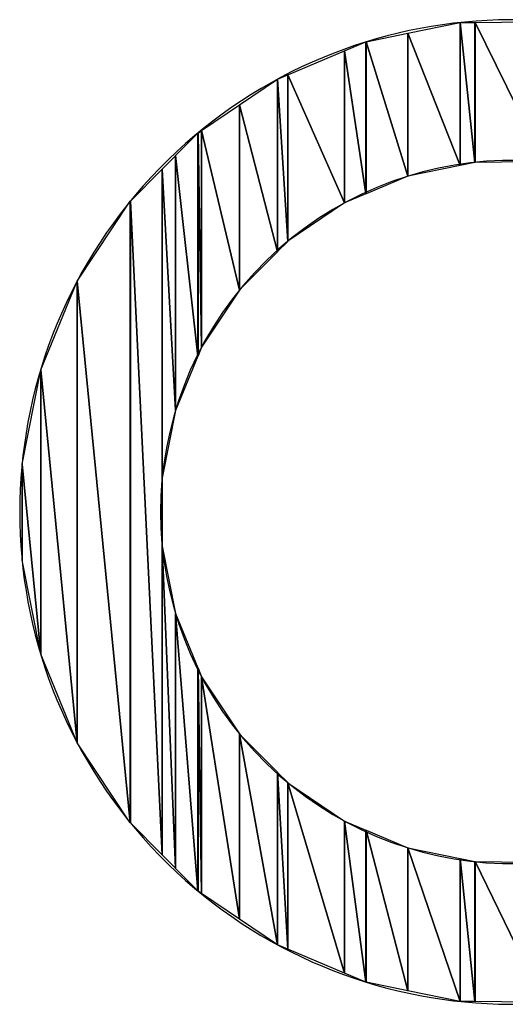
# Model space of a CAD drawing. Header units: inches. Extents: x 3 to 289, y 4 to 291.
# Tile 70 of 256: x 55.098 to 55.233, y 94.278 to 94.551. Entities that reach past the tile are written whole.
import ezdxf

# ---------------------------------------------------------------- set-up
doc = ezdxf.new("R2010")
doc.units = ezdxf.units.IN
doc.header["$LTSCALE"] = 0.5
doc.header["$MEASUREMENT"] = 0
doc.layers.add('PLOTVIEW1', color=7, linetype='Continuous')

msp = doc.modelspace()

# ---------------------------------------------------------------- linework, layer by layer
at = {"layer": 'PLOTVIEW1', "color": 190, "linetype": 'Continuous'}
for p, q in [((55.20567107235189, 94.54767602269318), (55.22014925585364, 94.55067581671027)), ((55.22014925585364, 94.55067581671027), (55.22017494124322, 94.55067604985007)), ((55.22014925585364, 94.55067581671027), (55.22014925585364, 94.51096963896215)), ((55.22014925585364, 94.51096963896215), (55.22014925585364, 94.55067581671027)), ((55.22014925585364, 94.55067581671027), (55.22017494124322, 94.51097496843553)), ((55.22017494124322, 94.51097496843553), (55.22014925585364, 94.55067581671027)), ((55.22017494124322, 94.55067604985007), (55.22428034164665, 94.5507133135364)), ((55.22017494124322, 94.55067604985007), (55.22017494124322, 94.51097496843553)), ((55.22017494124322, 94.51097496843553), (55.22017494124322, 94.55067604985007)), ((55.22017494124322, 94.55067604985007), (55.22428034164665, 94.51182679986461)), ((55.22428034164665, 94.51182679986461), (55.22017494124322, 94.55067604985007)), ((55.22428034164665, 94.5507133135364), (55.22430966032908, 94.55071357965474)), ((55.22428034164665, 94.5507133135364), (55.22428034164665, 94.51182679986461)), ((55.22428034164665, 94.51182679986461), (55.22428034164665, 94.5507133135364)), ((55.22428034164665, 94.5507133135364), (55.22430966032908, 94.51182707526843)), ((55.22430966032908, 94.51182707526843), (55.22428034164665, 94.5507133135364)), ((55.22430966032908, 94.55071357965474), (55.24331388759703, 94.55088607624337)), ((55.22430966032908, 94.55071357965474), (55.22430966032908, 94.51182707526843)), ((55.22430966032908, 94.51182707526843), (55.22430966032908, 94.55071357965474)), ((55.22430966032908, 94.55071357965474), (55.24331388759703, 94.51200559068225)), ((55.24331388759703, 94.51200559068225), (55.22430966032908, 94.55071357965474)), ((55.19407565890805, 94.54527352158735), (55.2056429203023, 94.547670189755)), ((55.2056429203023, 94.547670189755), (55.20567107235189, 94.54767602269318)), ((55.2056429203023, 94.547670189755), (55.2056429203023, 94.50795971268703)), ((55.2056429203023, 94.50795971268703), (55.2056429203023, 94.547670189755)), ((55.2056429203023, 94.547670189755), (55.20567107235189, 94.50796555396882)), ((55.20567107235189, 94.50796555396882), (55.2056429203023, 94.547670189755)), ((55.20567107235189, 94.54767602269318), (55.20567107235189, 94.50796555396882)), ((55.20567107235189, 94.50796555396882), (55.20567107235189, 94.54767602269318)), ((55.20567107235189, 94.54767602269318), (55.22014925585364, 94.51096963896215)), ((55.22014925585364, 94.51096963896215), (55.20567107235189, 94.54767602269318)), ((55.18813538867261, 94.5427706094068), (55.19405099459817, 94.54526841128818)), ((55.19405099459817, 94.54526841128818), (55.19407565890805, 94.54527352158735)), ((55.19405099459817, 94.54526841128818), (55.19405099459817, 94.50306170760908)), ((55.19405099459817, 94.50306170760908), (55.19405099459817, 94.54526841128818)), ((55.19405099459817, 94.54526841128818), (55.19407565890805, 94.50307212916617)), ((55.19407565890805, 94.50307212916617), (55.19405099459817, 94.54526841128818)), ((55.19407565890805, 94.54527352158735), (55.19407565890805, 94.50307212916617)), ((55.19407565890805, 94.50307212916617), (55.19407565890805, 94.54527352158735)), ((55.19407565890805, 94.54527352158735), (55.2056429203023, 94.50795971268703)), ((55.2056429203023, 94.50795971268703), (55.19407565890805, 94.54527352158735)), ((55.17236861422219, 94.53611325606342), (55.18810947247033, 94.54275966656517)), ((55.18810947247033, 94.54275966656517), (55.18813538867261, 94.5427706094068)), ((55.18810947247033, 94.54275966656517), (55.18810947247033, 94.50055120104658)), ((55.18810947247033, 94.50055120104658), (55.18810947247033, 94.54275966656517)), ((55.18810947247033, 94.54275966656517), (55.18813538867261, 94.50056215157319)), ((55.18813538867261, 94.50056215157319), (55.18810947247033, 94.54275966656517)), ((55.18813538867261, 94.5427706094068), (55.18813538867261, 94.50056215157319)), ((55.18813538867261, 94.50056215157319), (55.18813538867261, 94.5427706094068)), ((55.18813538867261, 94.5427706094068), (55.19405099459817, 94.50306170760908)), ((55.19405099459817, 94.50306170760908), (55.18813538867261, 94.5427706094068)), ((55.16952018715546, 94.53491053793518), (55.17234591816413, 94.5361036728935)), ((55.17234591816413, 94.5361036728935), (55.17236861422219, 94.53611325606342)), ((55.17234591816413, 94.5361036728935), (55.17234591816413, 94.48988264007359)), ((55.17234591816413, 94.48988264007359), (55.17234591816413, 94.5361036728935)), ((55.17234591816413, 94.5361036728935), (55.17236861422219, 94.4898980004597)), ((55.17236861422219, 94.4898980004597), (55.17234591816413, 94.5361036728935)), ((55.17236861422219, 94.53611325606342), (55.17236861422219, 94.4898980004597)), ((55.17236861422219, 94.4898980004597), (55.17236861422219, 94.53611325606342)), ((55.17236861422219, 94.53611325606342), (55.18810947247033, 94.50055120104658)), ((55.18810947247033, 94.50055120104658), (55.17236861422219, 94.53611325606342)), ((55.15896957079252, 94.52777916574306), (55.16949748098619, 94.53490095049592)), ((55.16949748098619, 94.53490095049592), (55.16952018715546, 94.53491053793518)), ((55.16949748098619, 94.53490095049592), (55.16949748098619, 94.48700688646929)), ((55.16949748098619, 94.48700688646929), (55.16949748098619, 94.53490095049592)), ((55.16949748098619, 94.53490095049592), (55.16952018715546, 94.48702981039)), ((55.16952018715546, 94.48702981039), (55.16949748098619, 94.53490095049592)), ((55.16952018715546, 94.53491053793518), (55.16952018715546, 94.48702981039)), ((55.16952018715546, 94.48702981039), (55.16952018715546, 94.53491053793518)), ((55.16952018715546, 94.53491053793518), (55.17234591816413, 94.48988264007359)), ((55.17234591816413, 94.48988264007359), (55.16952018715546, 94.53491053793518)), ((55.14844715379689, 94.52066109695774), (55.15895095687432, 94.52776657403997)), ((55.15895095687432, 94.52776657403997), (55.15896957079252, 94.52777916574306)), ((55.15895095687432, 94.52776657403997), (55.15895095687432, 94.47635922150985)), ((55.15895095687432, 94.47635922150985), (55.15895095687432, 94.52776657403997)), ((55.15895095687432, 94.52776657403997), (55.15896957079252, 94.47637801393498)), ((55.15896957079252, 94.47637801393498), (55.15895095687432, 94.52776657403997)), ((55.15896957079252, 94.52777916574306), (55.15896957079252, 94.47637801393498)), ((55.15896957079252, 94.47637801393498), (55.15896957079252, 94.52777916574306)), ((55.15896957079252, 94.52777916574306), (55.16949748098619, 94.48700688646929)), ((55.16949748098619, 94.48700688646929), (55.15896957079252, 94.52777916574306)), ((55.14120100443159, 94.51368944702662), (55.14742156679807, 94.51996732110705)), ((55.14742156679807, 94.51996732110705), (55.14744145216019, 94.51998077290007)), ((55.14742156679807, 94.51996732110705), (55.14742156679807, 94.45803484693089)), ((55.14742156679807, 94.45803484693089), (55.14742156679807, 94.51996732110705)), ((55.14742156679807, 94.51996732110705), (55.14744145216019, 94.45808319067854)), ((55.14744145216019, 94.45808319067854), (55.14742156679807, 94.51996732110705)), ((55.14744145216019, 94.51998077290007), (55.14843332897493, 94.5206517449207)), ((55.14744145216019, 94.51998077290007), (55.14744145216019, 94.45808319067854)), ((55.14744145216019, 94.45808319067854), (55.14744145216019, 94.51998077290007)), ((55.14744145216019, 94.51998077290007), (55.14843332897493, 94.46049456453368)), ((55.14843332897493, 94.46049456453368), (55.14744145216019, 94.51998077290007)), ((55.14843332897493, 94.5206517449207), (55.14844715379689, 94.52066109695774)), ((55.14843332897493, 94.5206517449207), (55.14843332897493, 94.46049456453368)), ((55.14843332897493, 94.46049456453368), (55.14843332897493, 94.5206517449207)), ((55.14843332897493, 94.5206517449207), (55.14844715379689, 94.46051541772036)), ((55.14844715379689, 94.46051541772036), (55.14843332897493, 94.5206517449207)), ((55.14844715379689, 94.52066109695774), (55.14844715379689, 94.46051541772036)), ((55.14844715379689, 94.46051541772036), (55.14844715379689, 94.52066109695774)), ((55.14844715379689, 94.52066109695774), (55.15895095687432, 94.47635922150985)), ((55.15895095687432, 94.47635922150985), (55.14844715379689, 94.52066109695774)), ((55.13750633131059, 94.50996073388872), (55.14119249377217, 94.5136808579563)), ((55.14119249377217, 94.5136808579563), (55.14120100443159, 94.51368944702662)), ((55.14119249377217, 94.5136808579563), (55.14119249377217, 94.44289120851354)), ((55.14119249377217, 94.44289120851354), (55.14119249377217, 94.5136808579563)), ((55.14119249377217, 94.5136808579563), (55.14120100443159, 94.4429118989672)), ((55.14120100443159, 94.4429118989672), (55.14119249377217, 94.5136808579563)), ((55.14120100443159, 94.51368944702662), (55.14120100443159, 94.4429118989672)), ((55.14120100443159, 94.4429118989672), (55.14120100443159, 94.51368944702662)), ((55.14120100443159, 94.51368944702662), (55.14742156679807, 94.45803484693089)), ((55.14742156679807, 94.45803484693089), (55.14120100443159, 94.51368944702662)), ((55.22014925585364, 94.51096963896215), (55.20567107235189, 94.50796555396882)), ((55.22017494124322, 94.51097496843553), (55.22014925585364, 94.51096963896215)), ((55.22428034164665, 94.51182679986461), (55.22017494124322, 94.51097496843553)), ((55.22430966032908, 94.51182707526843), (55.22428034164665, 94.51182679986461)), ((55.24331388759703, 94.51200559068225), (55.22430966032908, 94.51182707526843)), ((55.12867828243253, 94.50105134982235), (55.13750345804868, 94.50995783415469)), ((55.13750345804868, 94.50995783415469), (55.13750633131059, 94.50996073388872)), ((55.13750345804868, 94.50995783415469), (55.13750345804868, 94.31947237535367)), ((55.13750345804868, 94.4242177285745), (55.13750345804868, 94.50995783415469)), ((55.13750345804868, 94.50995783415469), (55.13750633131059, 94.4242322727)), ((55.13750633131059, 94.4242322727), (55.13750345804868, 94.50995783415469)), ((55.13750633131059, 94.50996073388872), (55.13750633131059, 94.4242322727)), ((55.13750633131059, 94.4242322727), (55.13750633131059, 94.50996073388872)), ((55.13750633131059, 94.50996073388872), (55.14119249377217, 94.44289120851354)), ((55.14119249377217, 94.44289120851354), (55.13750633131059, 94.50996073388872)), ((55.2056429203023, 94.50795971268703), (55.19407565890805, 94.50307212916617)), ((55.20567107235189, 94.50796555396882), (55.2056429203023, 94.50795971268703)), ((55.19405099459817, 94.50306170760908), (55.18813538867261, 94.50056215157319)), ((55.19407565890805, 94.50307212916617), (55.19405099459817, 94.50306170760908)), ((55.11394353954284, 94.47884121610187), (55.12866197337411, 94.50103489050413)), ((55.12866197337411, 94.50103489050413), (55.12867828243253, 94.50105134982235)), ((55.12866197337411, 94.50103489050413), (55.12866197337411, 94.32840007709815)), ((55.12866197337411, 94.32840007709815), (55.12866197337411, 94.50103489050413)), ((55.12866197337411, 94.50103489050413), (55.12867828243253, 94.32837549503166)), ((55.12867828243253, 94.32837549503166), (55.12866197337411, 94.50103489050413)), ((55.12867828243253, 94.50105134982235), (55.12867828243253, 94.32837549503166)), ((55.12867828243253, 94.32837549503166), (55.12867828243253, 94.50105134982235)), ((55.12867828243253, 94.50105134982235), (55.13750345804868, 94.31947237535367)), ((55.13750345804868, 94.31947237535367), (55.12867828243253, 94.50105134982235)), ((55.18810947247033, 94.50055120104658), (55.17236861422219, 94.4898980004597)), ((55.18813538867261, 94.50056215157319), (55.18810947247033, 94.50055120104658)), ((55.17234591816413, 94.48988264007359), (55.16952018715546, 94.48702981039)), ((55.17236861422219, 94.4898980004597), (55.17234591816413, 94.48988264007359)), ((55.16949748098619, 94.48700688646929), (55.15896957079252, 94.47637801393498)), ((55.16952018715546, 94.48702981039), (55.16949748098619, 94.48700688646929)), ((55.10379703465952, 94.45419351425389), (55.11393142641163, 94.47882295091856)), ((55.11393142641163, 94.47882295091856), (55.11394353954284, 94.47884121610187)), ((55.11393142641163, 94.47882295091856), (55.11393142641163, 94.35061407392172)), ((55.11393142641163, 94.35061407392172), (55.11393142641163, 94.47882295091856)), ((55.11393142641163, 94.47882295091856), (55.11394353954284, 94.35058465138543)), ((55.11394353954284, 94.35058465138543), (55.11393142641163, 94.47882295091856)), ((55.11394353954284, 94.47884121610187), (55.11394353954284, 94.35058465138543)), ((55.11394353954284, 94.35058465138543), (55.11394353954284, 94.47884121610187)), ((55.11394353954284, 94.47884121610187), (55.12866197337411, 94.32840007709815)), ((55.12866197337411, 94.32840007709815), (55.11394353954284, 94.47884121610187)), ((55.15895095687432, 94.47635922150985), (55.14844715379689, 94.46051541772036)), ((55.15896957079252, 94.47637801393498), (55.15895095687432, 94.47635922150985)), ((55.14843332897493, 94.46049456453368), (55.14744145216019, 94.45808319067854)), ((55.14844715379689, 94.46051541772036), (55.14843332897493, 94.46049456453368)), ((55.14742156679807, 94.45803484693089), (55.14120100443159, 94.4429118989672)), ((55.14744145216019, 94.45808319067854), (55.14742156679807, 94.45803484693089)), ((55.09862425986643, 94.42804137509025), (55.10378957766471, 94.4541753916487)), ((55.10378957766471, 94.4541753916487), (55.10379703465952, 94.45419351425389)), ((55.10378957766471, 94.4541753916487), (55.10378957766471, 94.3752679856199)), ((55.10378957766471, 94.3752679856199), (55.10378957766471, 94.4541753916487)), ((55.10378957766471, 94.4541753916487), (55.10379703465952, 94.37523029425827)), ((55.10379703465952, 94.37523029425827), (55.10378957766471, 94.4541753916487)), ((55.10379703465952, 94.45419351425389), (55.10379703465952, 94.37523029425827)), ((55.10379703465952, 94.37523029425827), (55.10379703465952, 94.45419351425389)), ((55.10379703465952, 94.45419351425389), (55.11393142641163, 94.35061407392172)), ((55.11393142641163, 94.35061407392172), (55.10379703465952, 94.45419351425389)), ((55.14119249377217, 94.44289120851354), (55.13750633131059, 94.4242322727)), ((55.14120100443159, 94.4429118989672), (55.14119249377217, 94.44289120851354)), ((55.0986217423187, 94.42802863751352), (55.09862425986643, 94.42804137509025)), ((55.09862425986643, 94.40137607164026), (55.0986217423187, 94.42802863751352)), ((55.09862425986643, 94.42804137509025), (55.09862425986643, 94.40137607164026)), ((55.09862425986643, 94.40137607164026), (55.09862425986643, 94.42804137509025)), ((55.09862425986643, 94.42804137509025), (55.10378957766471, 94.3752679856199)), ((55.10378957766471, 94.3752679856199), (55.09862425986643, 94.42804137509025)), ((55.13750633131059, 94.4242322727), (55.13750345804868, 94.4242177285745)), ((55.13750345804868, 94.31947237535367), (55.13750345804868, 94.4242177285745)), ((55.13750345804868, 94.4242177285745), (55.13750633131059, 94.3194694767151)), ((55.13750633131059, 94.3194694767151), (55.13750345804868, 94.4242177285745)), ((55.13750345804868, 94.4242177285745), (55.13750633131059, 94.40518334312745)), ((55.13750633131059, 94.40518334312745), (55.13750633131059, 94.3194694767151)), ((55.13750633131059, 94.3194694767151), (55.13750633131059, 94.40518334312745)), ((55.13750633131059, 94.40518334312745), (55.14119249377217, 94.31575075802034)), ((55.14119249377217, 94.31575075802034), (55.13750633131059, 94.40518334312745)), ((55.13750633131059, 94.40518334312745), (55.14119249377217, 94.38655398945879)), ((55.10378957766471, 94.3752679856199), (55.09862425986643, 94.40137607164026)), ((55.14119249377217, 94.38655398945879), (55.14119249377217, 94.31575075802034)), ((55.14119249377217, 94.31575075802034), (55.14119249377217, 94.38655398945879)), ((55.14119249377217, 94.38655398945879), (55.14120100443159, 94.31574217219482)), ((55.14120100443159, 94.31574217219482), (55.14119249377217, 94.38655398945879)), ((55.14119249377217, 94.38655398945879), (55.14120100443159, 94.38651097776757)), ((55.14120100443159, 94.38651097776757), (55.14120100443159, 94.31574217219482)), ((55.14120100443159, 94.31574217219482), (55.14120100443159, 94.38651097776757)), ((55.14120100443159, 94.38651097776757), (55.14742156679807, 94.30946666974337)), ((55.14742156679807, 94.30946666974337), (55.14120100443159, 94.38651097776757)), ((55.14120100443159, 94.38651097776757), (55.14742156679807, 94.37140099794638)), ((55.10379703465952, 94.37523029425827), (55.10378957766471, 94.3752679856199)), ((55.11393142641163, 94.35061407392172), (55.10379703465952, 94.37523029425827)), ((55.14742156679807, 94.37140099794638), (55.14742156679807, 94.30946666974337)), ((55.14742156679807, 94.30946666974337), (55.14742156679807, 94.37140099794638)), ((55.14742156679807, 94.37140099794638), (55.14744145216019, 94.30944660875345)), ((55.14744145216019, 94.30944660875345), (55.14742156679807, 94.37140099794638)), ((55.14742156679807, 94.37140099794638), (55.14744145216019, 94.37135269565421)), ((55.14744145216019, 94.37135269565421), (55.14744145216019, 94.30944660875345)), ((55.14744145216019, 94.30944660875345), (55.14744145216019, 94.37135269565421)), ((55.14744145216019, 94.37135269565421), (55.14843332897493, 94.30877590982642)), ((55.14843332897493, 94.30877590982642), (55.14744145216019, 94.37135269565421)), ((55.14744145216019, 94.37135269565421), (55.14843332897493, 94.36894338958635)), ((55.14843332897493, 94.36894338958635), (55.14843332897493, 94.30877590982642)), ((55.14843332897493, 94.30877590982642), (55.14843332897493, 94.36894338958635)), ((55.14843332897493, 94.36894338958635), (55.14844715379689, 94.30876656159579)), ((55.14844715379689, 94.30876656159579), (55.14843332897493, 94.36894338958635)), ((55.14843332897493, 94.36894338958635), (55.14844715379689, 94.36890980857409)), ((55.14844715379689, 94.36890980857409), (55.14844715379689, 94.30876656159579)), ((55.14844715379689, 94.30876656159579), (55.14844715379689, 94.36890980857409)), ((55.14844715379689, 94.36890980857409), (55.15895095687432, 94.30166397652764)), ((55.15895095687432, 94.30166397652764), (55.14844715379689, 94.36890980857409)), ((55.14844715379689, 94.36890980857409), (55.15895095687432, 94.35307638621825)), ((55.15895095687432, 94.35307638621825), (55.15895095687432, 94.30166397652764)), ((55.15895095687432, 94.30166397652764), (55.15895095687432, 94.35307638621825)), ((55.15895095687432, 94.35307638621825), (55.15896957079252, 94.30165138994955)), ((55.15896957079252, 94.30165138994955), (55.15895095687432, 94.35307638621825)), ((55.15895095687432, 94.35307638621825), (55.15896957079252, 94.3530483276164)), ((55.15896957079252, 94.3530483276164), (55.15896957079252, 94.30165138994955)), ((55.15896957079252, 94.30165138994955), (55.15896957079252, 94.3530483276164)), ((55.15896957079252, 94.3530483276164), (55.16949748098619, 94.29453250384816)), ((55.16949748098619, 94.29453250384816), (55.15896957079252, 94.3530483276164)), ((55.15896957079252, 94.3530483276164), (55.16949748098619, 94.34242587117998)), ((55.11394353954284, 94.35058465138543), (55.11393142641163, 94.35061407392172)), ((55.12866197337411, 94.32840007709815), (55.11394353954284, 94.35058465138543)), ((55.16949748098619, 94.34242587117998), (55.16949748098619, 94.29453250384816)), ((55.16949748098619, 94.29453250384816), (55.16949748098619, 94.34242587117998)), ((55.16949748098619, 94.34242587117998), (55.16952018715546, 94.29451715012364)), ((55.16952018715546, 94.29451715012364), (55.16949748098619, 94.34242587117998)), ((55.16949748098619, 94.34242587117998), (55.16952018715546, 94.34240296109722)), ((55.16952018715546, 94.34240296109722), (55.16952018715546, 94.29451715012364)), ((55.16952018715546, 94.29451715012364), (55.16952018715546, 94.34240296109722)), ((55.16952018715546, 94.34240296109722), (55.17234591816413, 94.29332464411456)), ((55.17234591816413, 94.29332464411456), (55.16952018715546, 94.34240296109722)), ((55.16952018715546, 94.34240296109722), (55.17234591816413, 94.33955185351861)), ((55.17234591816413, 94.33955185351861), (55.17234591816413, 94.29332464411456)), ((55.17234591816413, 94.29332464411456), (55.17234591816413, 94.33955185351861)), ((55.17234591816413, 94.33955185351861), (55.17236861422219, 94.29331506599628)), ((55.17236861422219, 94.29331506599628), (55.17234591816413, 94.33955185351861)), ((55.17234591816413, 94.33955185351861), (55.17236861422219, 94.33952895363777)), ((55.17236861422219, 94.33952895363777), (55.17236861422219, 94.29331506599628)), ((55.17236861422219, 94.29331506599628), (55.17236861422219, 94.33952895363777)), ((55.17236861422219, 94.33952895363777), (55.18810947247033, 94.28667215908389)), ((55.18810947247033, 94.28667215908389), (55.17236861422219, 94.33952895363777)), ((55.17236861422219, 94.33952895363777), (55.18810947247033, 94.32888268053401)), ((55.12867828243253, 94.32837549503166), (55.12866197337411, 94.32840007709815)), ((55.13750345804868, 94.31947237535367), (55.12867828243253, 94.32837549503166)), ((55.18810947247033, 94.32888268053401), (55.18810947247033, 94.28667215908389)), ((55.18810947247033, 94.28667215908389), (55.18810947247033, 94.32888268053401)), ((55.18810947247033, 94.32888268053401), (55.18813538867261, 94.28666122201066)), ((55.18813538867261, 94.28666122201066), (55.18810947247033, 94.32888268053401)), ((55.18810947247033, 94.32888268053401), (55.18813538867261, 94.3288651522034)), ((55.18813538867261, 94.3288651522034), (55.18813538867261, 94.28666122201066)), ((55.18813538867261, 94.28666122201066), (55.18813538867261, 94.3288651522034)), ((55.18813538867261, 94.3288651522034), (55.19405099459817, 94.28416473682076)), ((55.19405099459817, 94.28416473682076), (55.18813538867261, 94.3288651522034)), ((55.18813538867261, 94.3288651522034), (55.19405099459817, 94.32636770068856)), ((55.19405099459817, 94.32636770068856), (55.19405099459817, 94.28416473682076)), ((55.19405099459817, 94.28416473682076), (55.19405099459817, 94.32636770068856)), ((55.19405099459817, 94.32636770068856), (55.19407565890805, 94.28415432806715)), ((55.19407565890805, 94.28415432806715), (55.19405099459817, 94.32636770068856)), ((55.19405099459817, 94.32636770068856), (55.19407565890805, 94.32635728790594)), ((55.19407565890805, 94.32635728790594), (55.19407565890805, 94.28415432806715)), ((55.19407565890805, 94.28415432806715), (55.19407565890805, 94.32635728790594)), ((55.19407565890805, 94.32635728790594), (55.2056429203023, 94.28175993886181)), ((55.2056429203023, 94.28175993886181), (55.19407565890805, 94.32635728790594)), ((55.19407565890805, 94.32635728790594), (55.2056429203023, 94.3214738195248)), ((55.13750633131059, 94.3194694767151), (55.13750345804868, 94.31947237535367)), ((55.14119249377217, 94.31575075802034), (55.13750633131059, 94.3194694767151)), ((55.2056429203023, 94.3214738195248), (55.2056429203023, 94.28175993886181)), ((55.2056429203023, 94.28175993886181), (55.2056429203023, 94.3214738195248)), ((55.2056429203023, 94.3214738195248), (55.20567107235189, 94.28175411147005)), ((55.20567107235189, 94.28175411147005), (55.2056429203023, 94.3214738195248)), ((55.2056429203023, 94.3214738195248), (55.20567107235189, 94.32146193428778)), ((55.20567107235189, 94.32146193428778), (55.20567107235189, 94.28175411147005)), ((55.20567107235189, 94.28175411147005), (55.20567107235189, 94.32146193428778)), ((55.20567107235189, 94.32146193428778), (55.22014925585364, 94.27875716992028)), ((55.22014925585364, 94.27875716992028), (55.20567107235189, 94.32146193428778)), ((55.20567107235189, 94.32146193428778), (55.22014925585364, 94.31846240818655)), ((55.22014925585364, 94.31846240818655), (55.22014925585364, 94.27875716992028)), ((55.22014925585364, 94.27875716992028), (55.22014925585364, 94.31846240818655)), ((55.22014925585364, 94.31846240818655), (55.22017494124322, 94.27875185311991)), ((55.22017494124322, 94.27875185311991), (55.22014925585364, 94.31846240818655)), ((55.22014925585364, 94.31846240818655), (55.22017494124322, 94.31845708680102)), ((55.22017494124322, 94.31845708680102), (55.22017494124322, 94.27875185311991)), ((55.22017494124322, 94.27875185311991), (55.22017494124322, 94.31845708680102)), ((55.22017494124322, 94.31845708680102), (55.22428034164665, 94.2787153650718)), ((55.22428034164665, 94.2787153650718), (55.22017494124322, 94.31845708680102)), ((55.22017494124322, 94.31845708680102), (55.22428034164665, 94.31760654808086)), ((55.22428034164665, 94.31760654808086), (55.22428034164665, 94.2787153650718)), ((55.22428034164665, 94.2787153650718), (55.22428034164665, 94.31760654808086)), ((55.22428034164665, 94.31760654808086), (55.22430966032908, 94.27871510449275)), ((55.22430966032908, 94.27871510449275), (55.22428034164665, 94.31760654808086)), ((55.22428034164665, 94.31760654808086), (55.22430966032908, 94.31760047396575)), ((55.22430966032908, 94.31760047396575), (55.22430966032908, 94.27871510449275)), ((55.22430966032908, 94.27871510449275), (55.22430966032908, 94.31760047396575)), ((55.22430966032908, 94.31760047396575), (55.24331388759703, 94.27854619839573)), ((55.24331388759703, 94.27854619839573), (55.22430966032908, 94.31760047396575)), ((55.22430966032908, 94.31760047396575), (55.24331388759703, 94.31742769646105)), ((55.14120100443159, 94.31574217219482), (55.14119249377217, 94.31575075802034)), ((55.14742156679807, 94.30946666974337), (55.14120100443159, 94.31574217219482)), ((55.14744145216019, 94.30944660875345), (55.14742156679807, 94.30946666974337)), ((55.14843332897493, 94.30877590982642), (55.14744145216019, 94.30944660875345)), ((55.14844715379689, 94.30876656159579), (55.14843332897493, 94.30877590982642)), ((55.15895095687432, 94.30166397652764), (55.14844715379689, 94.30876656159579)), ((55.15896957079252, 94.30165138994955), (55.15895095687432, 94.30166397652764)), ((55.16949748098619, 94.29453250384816), (55.15896957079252, 94.30165138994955)), ((55.16952018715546, 94.29451715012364), (55.16949748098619, 94.29453250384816)), ((55.17234591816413, 94.29332464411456), (55.16952018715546, 94.29451715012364)), ((55.17236861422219, 94.29331506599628), (55.17234591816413, 94.29332464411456)), ((55.18810947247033, 94.28667215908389), (55.17236861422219, 94.29331506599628)), ((55.18813538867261, 94.28666122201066), (55.18810947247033, 94.28667215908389)), ((55.19405099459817, 94.28416473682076), (55.18813538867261, 94.28666122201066)), ((55.19407565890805, 94.28415432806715), (55.19405099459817, 94.28416473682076)), ((55.2056429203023, 94.28175993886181), (55.19407565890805, 94.28415432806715)), ((55.20567107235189, 94.28175411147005), (55.2056429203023, 94.28175993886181)), ((55.22014925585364, 94.27875716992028), (55.20567107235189, 94.28175411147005)), ((55.22017494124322, 94.27875185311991), (55.22014925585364, 94.27875716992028)), ((55.22428034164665, 94.2787153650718), (55.22017494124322, 94.27875185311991)), ((55.22430966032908, 94.27871510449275), (55.22428034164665, 94.2787153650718)), ((55.24331388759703, 94.27854619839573), (55.22430966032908, 94.27871510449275))]:
    msp.add_line(p, q, dxfattribs=at)
at = {"layer": 'PLOTVIEW1', "color": 252, "linetype": 'Continuous'}
for radius, start, end in [(0.1367380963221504, 51.3701970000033, 308.6138100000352), (0.09767006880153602, 51.39486399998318, 308.5955999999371)]:
    msp.add_arc((55.23471015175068, 94.41471524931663, 0.0196850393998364), radius, start, end, dxfattribs=at)

doc.saveas('drawing.dxf')
